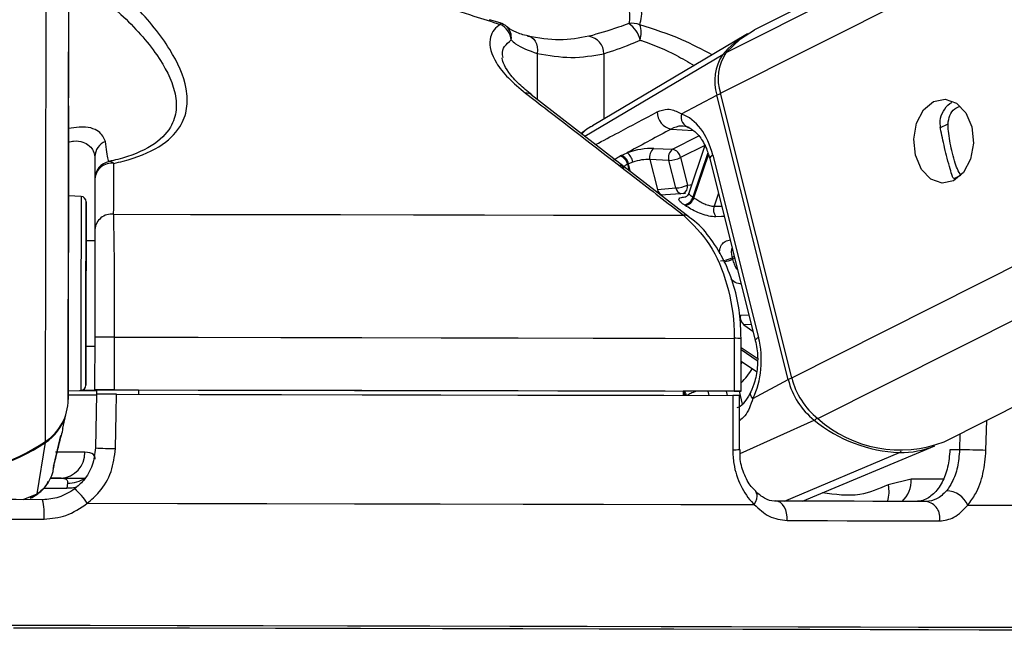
# Model space of a CAD drawing. Header units: millimetres. Extents: x 10 to 10348, y 8 to 8288.
# Tile 10 of 129: x 2090 to 2146, y 3015 to 3051. Entities that reach past the tile are written whole.
import ezdxf

# ---------------------------------------------------------------- set-up
doc = ezdxf.new("R2010")
doc.units = ezdxf.units.MM
doc.layers.add('COMPONENT_GEOMETRY', color=7, linetype='Continuous')
doc.styles.add('SLDTEXTSTYLE0', font='TXT', dxfattribs={"width": 0.75})
doc.dimstyles.new('SLDDIMSTYLE1', dxfattribs={"dimtxt": 75, "dimasz": 3.302, "dimexe": 0, "dimexo": 0.0625, "dimgap": 18.75, "dimtad": 0, "dimtih": 1, "dimtoh": 1, "dimdec": 0, "dimrnd": 1e-09, "dimzin": 12, "dimdsep": 46, "dimtxsty": 'SLDTEXTSTYLE0', "dimsah": 1, "dimcen": 0.09, "dimadec": 0, "dimazin": 3, "dimtfac": 1, "dimtdec": 0, "dimtofl": 0, "dimtmove": 0, "dimatfit": 3, "dimfxl": 1, "dimfrac": 2, "dimtolj": 1, "dimtzin": 12, "dimarcsym": 0})

# ---------------------------------------------------------------- blocks, each defined once
blk = doc.blocks.new('_D_5')
at = {"layer": 'COMPONENT_GEOMETRY', "color": 7}
for p, q in [((3546.338, 3861.899), (417.237, 3861.899)), ((420.412, 3861.899), (420.412, 2365.106)), ((420.412, 749.251), (420.412, 2246.044)), ((3146.615, 749.251), (417.237, 749.251))]:
    blk.add_line(p, q, dxfattribs=at)
for points in [[(420.412, 3861.899), (419.904, 3858.597), (420.92, 3858.597)], [(420.412, 749.251), (420.92, 752.553), (419.904, 752.553)]]:
    blk.add_solid(points, dxfattribs=at)
at = {"layer": 'COMPONENT_GEOMETRY', "color": 7, "insert": (309.579, 2342.724), "char_height": 75, "attachment_point": 1, "style": 'SLDTEXTSTYLE0'}
blk.add_mtext('3113', dxfattribs=at)

msp = doc.modelspace()

# ---------------------------------------------------------------- linework, layer by layer
at = {"color": 8, "linetype": 'Continuous', "lineweight": 25}
for p, q in [((2130.079, 3046.336), (2400.307, 3182.35)), ((2130.407, 3048.653), (2396.131, 3182.399)), ((2134.131, 3030.157), (2435.674, 3181.931)), ((2135.622, 3027.835), (2441.636, 3181.86)), ((2092.98, 3028.922), (2093.18, 3178.601)), ((2091.691, 3026.529), (2091.886, 3172.302)), ((2119.656, 3048.6), (2119.652, 3045.988)), ((2122.359, 3043.889), (2130.206, 3048.534)), ((2123.452, 3048.59), (2123.447, 3044.865)), ((2142.556, 3044.363), (2143.023, 3044.598)), ((2127.268, 3044.3), (2128.525, 3044.211)), ((2127.355, 3043.152), (2128.856, 3043.908)), ((2129.182, 3043.373), (2127.808, 3042.681)), ((2129.357, 3042.946), (2128.51, 3040.435)), ((2128.569, 3040.395), (2129.393, 3042.84)), ((2124.785, 3042.302), (2124.877, 3041.935)), ((2124.963, 3041.868), (2124.846, 3042.332)), ((2124.459, 3042.221), (2124.356, 3042.231)), ((2143.373, 3041.481), (2143.756, 3041.673)), ((2129.961, 3040.649), (2129.715, 3039.917)), ((2129.715, 3039.917), (2130.143, 3039.924)), ((2130.864, 3037.044), (2130.744, 3036.984)), ((2130.766, 3036.898), (2130.886, 3036.958)), ((2131.214, 3033.713), (2131.695, 3033.729)), ((2131.834, 3033.175), (2131.408, 3033.159)), ((2131.408, 3033.159), (2131.925, 3032.812)), ((2131.258, 3031.758), (2132.175, 3031.142)), ((2132.171, 3031.247), (2131.259, 3031.86)), ((2131.257, 3030.947), (2131.327, 3031.054)), ((2129.365, 3029.394), (2129.426, 3029.15)), ((2130.488, 3029.147), (2130.426, 3029.394)), ((2131.136, 3029.394), (2131.32, 3028.66)), ((2131.198, 3025.844), (2135.415, 3027.742)), ((2145.182, 3026.02), (2145.225, 3027.737)), ((2143.701, 3026.97), (2143.679, 3026.058)), ((2133.718, 3023.137), (2140.262, 3025.895)), ((2142.746, 3024.384), (2140.935, 3024.384)), ((2091.576, 3023.871), (2092.907, 3023.869)), ((2090.416, 3023.219), (2091.218, 3023.547)), ((2090.809, 3023.322), (2091.218, 3023.547))]:
    msp.add_line(p, q, dxfattribs=at)
at = {"color": 7, "linetype": 'Continuous', "lineweight": 25}
for p, q in [((2395.191, 3182.41), (2132.018, 3049.948)), ((2142.799, 3026.516), (2451.208, 3181.747)), ((2093.002, 3045.628), (2093.18, 3178.601)), ((2117.541, 3050.343), (2116.945, 3050.523)), ((2131.518, 3049.665), (2122.8, 3044.48)), ((2128.293, 3039.285), (2119.321, 3046.245)), ((2127.87, 3045.159), (2129.88, 3046.23)), ((2133.933, 3030.051), (2129.88, 3046.23)), ((2134.131, 3030.157), (2130.079, 3046.336)), ((2093.002, 3045.628), (2092.98, 3028.922)), ((2124.426, 3042.801), (2124.774, 3042.955)), ((2126.281, 3043.2), (2127.355, 3043.152)), ((2129.186, 3043.366), (2128.272, 3040.656)), ((2094.498, 3042.724), (2094.492, 3037.951)), ((2125.092, 3042.427), (2124.846, 3042.332)), ((2126.066, 3042.562), (2126.49, 3040.872)), ((2127.14, 3042.514), (2126.066, 3042.562)), ((2127.532, 3040.949), (2127.14, 3042.514)), ((2127.808, 3042.681), (2128.2, 3041.116)), ((2129.466, 3042.628), (2132.061, 3032.266)), ((2129.649, 3042.81), (2132.245, 3032.448)), ((2094.497, 3041.477), (2094.493, 3038.583)), ((2126.49, 3040.872), (2127.532, 3040.949)), ((2128.088, 3040.64), (2126.677, 3040.539)), ((2093.711, 3040.467), (2092.995, 3040.505)), ((2094.492, 3037.951), (2093.992, 3037.952)), ((2094.492, 3037.951), (2094.492, 3037.951)), ((2094.485, 3032.464), (2094.481, 3029.464)), ((2095.616, 3029.463), (2095.62, 3032.463)), ((2130.864, 3032.396), (2130.86, 3029.396)), ((2131.255, 3029.395), (2131.259, 3032.395)), ((2093.984, 3031.952), (2094.484, 3031.951)), ((2131.258, 3031.1), (2132.127, 3030.516)), ((2131.923, 3028.979), (2133.933, 3030.051)), ((2092.98, 3029.401), (2093.696, 3029.437)), ((2094.48, 3029.455), (2094.481, 3029.464)), ((2096.981, 3029.452), (2094.48, 3029.455)), ((2094.481, 3029.455), (2094.48, 3029.447)), ((2094.48, 3029.455), (2094.48, 3029.442)), ((2094.48, 3029.447), (2094.589, 3029.447)), ((2094.48, 3029.442), (2094.48, 3029.447)), ((2094.59, 3029.455), (2094.585, 3029.205)), ((2096.98, 3029.458), (2096.98, 3029.211)), ((2127.965, 3029.399), (2127.961, 3029.153)), ((2130.962, 3029.394), (2127.965, 3029.394)), ((2094.585, 3029.213), (2094.528, 3026.161)), ((2131.171, 3026.077), (2131.17, 3029.145)), ((2092.675, 3027.292), (2092.889, 3028.212)), ((2092.173, 3025.246), (2092.567, 3026.878)), ((2092.55, 3026.81), (2092.569, 3026.877)), ((2091.218, 3023.547), (2091.681, 3026.469)), ((2131.171, 3026.077), (2131.171, 3026.077)), ((2134.744, 3023.135), (2142.274, 3026.284)), ((2143.679, 3026.058), (2143.13, 3026.058)), ((2092.115, 3024.884), (2092.156, 3025.061)), ((2092.141, 3025.133), (2092.178, 3025.245)), ((2092.569, 3024.442), (2092.006, 3024.442)), ((2140.935, 3024.384), (2139.62, 3024.066)), ((2092.942, 3024.164), (2092.907, 3023.869)), ((2132.084, 3023.675), (2132.072, 3023.685))]:
    msp.add_line(p, q, dxfattribs=at)
at = {"color": 8, "linetype": 'Continuous', "lineweight": 25, "flags": 128}
for points in [[(2117.54, 3050.34), (2117.548, 3050.336), (2117.554, 3050.325), (2117.559, 3050.308), (2117.561, 3050.285), (2117.562, 3050.256)], [(2129.649, 3042.81), (2129.567, 3042.761), (2129.508, 3042.715), (2129.473, 3042.672), (2129.465, 3042.634), (2129.466, 3042.628)], [(2128.2, 3041.116), (2128.363, 3041.134), (2128.435, 3041.139)], [(2093.711, 3040.467), (2093.711, 3040.465), (2093.711, 3040.238), (2093.71, 3039.651), (2093.709, 3038.743), (2093.707, 3037.577), (2093.705, 3036.233)], [(2130.293, 3039.324), (2130.131, 3039.321), (2129.811, 3039.314)], [(2093.705, 3036.233), (2093.703, 3034.801), (2093.701, 3033.379), (2093.7, 3032.064), (2093.698, 3030.947), (2093.697, 3030.102), (2093.696, 3029.588), (2093.696, 3029.437)], [(2132.245, 3032.448), (2132.163, 3032.399), (2132.104, 3032.352), (2132.069, 3032.309), (2132.06, 3032.271), (2132.061, 3032.265)], [(2131.923, 3028.979), (2131.853, 3029.069), (2131.806, 3029.156), (2131.784, 3029.237), (2131.786, 3029.31), (2131.8, 3029.348)], [(2093.922, 3025.913), (2093.479, 3025.912), (2092.929, 3025.912), (2092.283, 3025.912), (2092.261, 3025.912)], [(2093.453, 3023.921), (2093.21, 3023.876), (2092.907, 3023.869)], [(2132.005, 3022.943), (2132.091, 3023.107), (2132.147, 3023.265), (2132.17, 3023.409), (2132.16, 3023.535), (2132.116, 3023.636), (2132.084, 3023.675)]]:
    msp.add_lwpolyline(points, dxfattribs=at)
at = {"color": 7, "linetype": 'Continuous', "lineweight": 25, "flags": 128}
for points in [[(2119.105, 3049.586), (2119.234, 3049.569), (2119.353, 3049.514), (2119.459, 3049.423), (2119.546, 3049.3), (2119.611, 3049.151), (2119.652, 3048.979), (2119.667, 3048.794), (2119.656, 3048.6)], [(2130.407, 3048.653), (2131.216, 3049.44), (2132.018, 3049.948)], [(2142.204, 3045.875), (2142.859, 3046.011), (2143.501, 3045.783), (2144.031, 3045.224), (2144.37, 3044.42), (2144.465, 3043.493), (2144.302, 3042.585), (2143.906, 3041.834), (2143.337, 3041.354), (2142.681, 3041.218), (2142.039, 3041.446), (2141.509, 3042.005), (2141.17, 3042.809), (2141.076, 3043.736), (2141.239, 3044.644), (2141.635, 3045.395), (2142.204, 3045.875)], [(2092.999, 3043.324), (2092.999, 3043.36), (2092.999, 3043.035), (2092.998, 3042.398), (2092.997, 3041.547), (2092.995, 3040.611), (2092.994, 3039.733), (2092.993, 3039.046), (2092.993, 3038.655), (2092.993, 3038.62), (2092.993, 3038.945), (2092.994, 3039.582), (2092.995, 3040.433), (2092.996, 3041.368), (2092.998, 3042.247), (2092.999, 3042.933), (2092.999, 3043.324)], [(2093.989, 3036.163), (2093.991, 3037.434), (2093.993, 3038.537), (2093.994, 3039.395), (2093.995, 3039.95), (2093.995, 3040.165), (2093.995, 3040.024), (2093.994, 3039.538), (2093.993, 3038.739), (2093.992, 3037.952)], [(2095.563, 3039.457), (2099.928, 3039.45), (2104.236, 3039.443), (2108.471, 3039.435), (2112.616, 3039.428), (2116.656, 3039.42), (2120.573, 3039.412), (2124.353, 3039.404), (2127.982, 3039.395)], [(2093.992, 3037.952), (2093.992, 3038.087), (2093.992, 3038.251), (2093.992, 3038.058), (2093.991, 3037.528), (2093.99, 3036.719), (2093.989, 3035.718)], [(2093.984, 3031.952), (2093.983, 3031.367), (2093.982, 3030.508), (2093.981, 3029.953), (2093.981, 3029.738), (2093.981, 3029.879), (2093.982, 3030.365), (2093.983, 3031.164), (2093.984, 3032.221), (2093.986, 3033.464), (2093.988, 3034.808), (2093.989, 3036.163)], [(2093.989, 3035.718), (2093.987, 3034.634), (2093.986, 3033.585), (2093.985, 3032.684), (2093.984, 3032.028), (2093.984, 3031.69), (2093.984, 3031.704), (2093.984, 3031.952)], [(2095.62, 3032.463), (2100.373, 3032.456), (2105.064, 3032.448), (2109.675, 3032.44), (2114.186, 3032.432), (2118.578, 3032.423), (2122.833, 3032.414), (2126.935, 3032.405), (2130.864, 3032.396)], [(2093.628, 3029.434), (2094.331, 3029.434), (2094.589, 3029.434)], [(2095.616, 3029.463), (2100.369, 3029.456), (2105.06, 3029.448), (2109.671, 3029.44), (2114.182, 3029.432), (2118.574, 3029.423), (2122.829, 3029.414), (2126.931, 3029.405), (2130.86, 3029.396)], [(2096.98, 3029.458), (2101.135, 3029.451), (2105.237, 3029.444), (2109.272, 3029.437), (2113.225, 3029.43), (2117.084, 3029.422), (2120.835, 3029.415), (2124.467, 3029.407), (2127.965, 3029.399)], [(2130.86, 3029.396), (2131.015, 3029.396), (2131.136, 3029.396), (2131.216, 3029.395), (2131.253, 3029.395), (2131.245, 3029.395), (2131.192, 3029.394), (2131.096, 3029.394), (2130.962, 3029.394)], [(2095.663, 3026.126), (2095.701, 3028.125), (2095.722, 3029.213)], [(2095.722, 3029.213), (2100.447, 3029.206), (2105.112, 3029.198), (2109.696, 3029.19), (2114.181, 3029.182), (2118.549, 3029.173), (2122.782, 3029.164), (2126.863, 3029.156), (2130.774, 3029.147)], [(2130.774, 3029.147), (2130.775, 3027.147), (2130.776, 3026.059)], [(2091.966, 3024.435), (2092.961, 3024.434), (2093.955, 3024.434)], [(2091.524, 3023.218), (2090.013, 3023.22), (2088.501, 3023.222), (2086.987, 3023.224), (2085.472, 3023.226), (2083.958, 3023.228), (2082.444, 3023.23), (2080.931, 3023.232), (2079.42, 3023.234)], [(2094.061, 3023.016), (2099.203, 3023.008), (2104.278, 3022.999), (2109.262, 3022.991), (2114.132, 3022.982), (2118.863, 3022.972), (2123.434, 3022.963), (2127.821, 3022.953), (2132.005, 3022.943)], [(2133.872, 3022.03), (2133.872, 3022.24), (2133.845, 3022.445), (2133.79, 3022.637), (2133.711, 3022.806), (2133.611, 3022.947), (2133.494, 3023.052), (2133.365, 3023.117), (2133.23, 3023.139)], [(2141.789, 3023.116), (2140.797, 3023.119), (2139.783, 3023.121), (2138.745, 3023.124), (2137.685, 3023.127), (2136.603, 3023.13), (2135.5, 3023.133), (2134.375, 3023.136), (2133.23, 3023.139)], [(2144.153, 3022.911), (2147.24, 3022.901), (2150.029, 3022.891), (2152.507, 3022.882), (2154.663, 3022.873), (2156.484, 3022.864), (2157.964, 3022.855), (2159.094, 3022.847), (2159.869, 3022.839)], [(2079.337, 3022.127), (2080.868, 3022.125), (2082.401, 3022.123), (2083.936, 3022.122), (2085.471, 3022.119), (2087.006, 3022.117), (2088.54, 3022.115), (2090.073, 3022.113), (2091.604, 3022.111)], [(2133.872, 3022.03), (2135.032, 3022.028), (2136.172, 3022.025), (2137.29, 3022.022), (2138.387, 3022.019), (2139.461, 3022.016), (2140.512, 3022.013), (2141.541, 3022.01), (2142.545, 3022.007)], [(2157.363, 3015.875), (2157.268, 3015.879), (2156.83, 3015.886), (2156.045, 3015.894), (2154.916, 3015.902), (2153.449, 3015.911), (2151.65, 3015.919), (2149.529, 3015.928), (2147.096, 3015.938), (2144.363, 3015.947), (2141.342, 3015.956), (2138.05, 3015.966), (2134.501, 3015.975), (2130.713, 3015.985), (2126.705, 3015.994), (2122.496, 3016.004), (2118.106, 3016.013), (2113.557, 3016.022), (2108.872, 3016.031), (2104.073, 3016.039), (2099.182, 3016.047), (2094.225, 3016.055), (2089.226, 3016.062)], [(2156.494, 3015.721), (2156.856, 3015.727), (2156.9, 3015.734), (2156.589, 3015.741), (2155.923, 3015.748), (2154.906, 3015.756), (2153.543, 3015.765), (2151.841, 3015.773), (2149.809, 3015.782), (2147.456, 3015.792), (2144.794, 3015.801), (2141.836, 3015.81), (2138.598, 3015.82), (2135.095, 3015.83), (2131.344, 3015.839), (2127.365, 3015.849), (2123.177, 3015.858), (2118.802, 3015.867), (2114.26, 3015.876), (2109.574, 3015.885), (2104.769, 3015.894), (2099.868, 3015.902), (2094.894, 3015.91), (2089.874, 3015.917)], [(2147.534, 3015.792), (2144.869, 3015.801), (2141.907, 3015.81), (2138.665, 3015.82), (2135.157, 3015.83), (2131.402, 3015.839), (2127.418, 3015.849), (2123.225, 3015.858), (2118.844, 3015.867), (2114.296, 3015.876), (2109.605, 3015.885), (2104.794, 3015.894), (2099.886, 3015.902), (2094.906, 3015.91), (2089.88, 3015.917)]]:
    msp.add_lwpolyline(points, dxfattribs=at)
at = {"color": 7, "linetype": 'Continuous', "lineweight": 25}
for centre, radius, start, end in [((2117.258, 3049.381), 1, 49.1592, 73.5582), ((2117.076, 3049.264), 1.104, 6.0213, 63.8749), ((2125.074, 3049.286), 1.034, 66.5263, 101.7862), ((2124.079, 3049.069), 1.458, 11.534, 57.5035), ((2124.276, 3049.767), 1.297, 341.7362, 21.1343), ((2122.44, 3048.576), 1.013, 0.7982, 81.2262), ((2134.101, 3045.34), 5.037, 119.4897, 140.6357), ((2132.391, 3047.05), 2.642, 145.8056, 198.0718), ((2132.603, 3047.16), 2.656, 145.7938, 198.0743), ((2127.453, 3045.25), 0.968, 178.4557, 258.9803), ((2128.441, 3044.977), 0.599, 162.3667, 256.1568), ((2095.452, 3042.711), 0.954, 111.8481, 179.2229), ((2124.311, 3042.317), 0.788, 7.9774, 54.0135), ((2126.647, 3042.722), 0.602, 127.4012, 195.3471), ((2127.721, 3042.674), 0.602, 127.4129, 195.3354), ((2127.224, 3042.573), 0.594, 10.4637, 77.2671), ((2095.496, 3041.476), 1, 101.2826, 179.9049), ((2095.449, 3041.404), 0.955, 82.5887, 175.6135), ((2095.32, 3042.103), 0.354, 44.6927, 93.2143), ((2124.184, 3042.185), 0.613, 11.0118, 72.667), ((2124.245, 3042.216), 0.612, 10.9983, 72.8299), ((2127.051, 3044.292), 1.78, 272.8581, 295.1617), ((2127.443, 3042.726), 1.779, 272.8547, 295.1651), ((2093.695, 3040.167), 0.3, 359.923, 86.923), ((2127.899, 3040.605), 0.635, 281.5125, 344.4583), ((2127.953, 3040.577), 0.642, 281.3759, 343.6243), ((2126.301, 3037.08), 4.017, 55.6198, 56.628), ((2126.164, 3037.152), 3.388, 55.575, 56.6727), ((2130.362, 3039.711), 0.679, 162.3815, 215.7966), ((2095.444, 3038.51), 0.954, 82.8803, 175.6126), ((2129.988, 3038.556), 1.745, 272.9301, 295.6842), ((2117.219, 3033.558), 13.952, 13.8469, 14.2133), ((2131.811, 3033.611), 0.605, 170.2388, 228.2439), ((2095.018, 2812.92), 219.544, 89.84285, 90.1391), ((2138.044, 3031.059), 4.233, 193.7821, 231.5999), ((2138.265, 3031.171), 4.256, 193.7854, 231.6057), ((2093.681, 3029.737), 0.3, 272.923, 359.923), ((2093.84, 3096.995), 67.556, 269.89398, 270.54322), ((2095.001, 2807.289), 222.176, 89.8416, 90.13433), ((2090.084, 3028.938), 2.896, 303.7015, 359.6821), ((2093.375, 3219.85), 190.662, 269.87653, 270.36365), ((2090.064, 3028.881), 2.904, 303.8334, 340.8327), ((2140.634, 3034.158), 8.271, 230.8735, 267.4208), ((2140.28, 3032.998), 6.954, 227.9447, 291.2376), ((2085.489, 3035.758), 11.119, 235.9435, 303.9026), ((2085.501, 3035.652), 11.069, 269.8582, 303.9409), ((2095.753, 3047.429), 21.304, 266.7013, 269.7574), ((2140.312, 3031.037), 5.142, 269.4359, 292.4256), ((2137.768, 2755.843), 270.279, 88.42798, 88.74678), ((2092.495, 3025.867), 1.427, 272.9688, 1.8427), ((2091.141, 3021.156), 3.462, 32.4932, 50.5273), ((2142.883, 3022.33), 1.396, 24.5682, 87.5785), ((2088.06, 3022.411), 3.556, 355.1602, 13.1159), ((2141.632, 3022.196), 0.933, 348.3349, 80.3089)]:
    msp.add_arc(centre, radius, start, end, dxfattribs=at)
at = {"color": 8, "linetype": 'Continuous', "lineweight": 25}
for centre, radius, start, end in [((2117.355, 3049.521), 0.831, 350.2765, 47.9069), ((2130.31, 3048.345), 0.216, 83.4309, 118.7968), ((2119.058, 3045.894), 0.453, 53.0803, 98.0837), ((2130.27, 3045.473), 0.852, 102.4258, 117.2331), ((2126.917, 3040.957), 0.436, 191.3092, 250.7041), ((2127.956, 3041.033), 0.432, 191.1916, 252.5668), ((2127.766, 3041.031), 0.442, 295.0562, 11.115), ((2128.036, 3038.951), 0.447, 52.1922, 96.9774), ((2130.004, 3038.568), 1.836, 279.3064, 294.5362), ((2130.854, 2981.513), 50.884, 89.5442, 89.9887), ((2127.282, 3033.62), 5.473, 316.5554, 327.4215), ((2134.394, 3029.096), 1.06, 103.8916, 115.7863), ((2127.356, 3028.915), 0.827, 16.7146, 35.4332), ((2127.378, 3028.934), 0.733, 17.0567, 36.3209), ((2135.196, 3028.172), 0.483, 296.9726, 321.5511), ((2091.556, 3026.461), 0.125, 3.5438, 25.2991), ((2130.868, 3028.459), 2.402, 267.7884, 277.2487), ((2140.168, 3026.098), 0.223, 294.8058, 330.2092), ((2093.025, 3025.729), 1.567, 266.9598, 306.2423), ((2139.288, 3024.325), 1.648, 312.9918, 2.0491), ((2138.188, 3023.67), 1.486, 338.3534, 15.4485)]:
    msp.add_arc(centre, radius, start, end, dxfattribs=at)
at = {"color": 7, "linetype": 'Continuous', "lineweight": 25}
for centre, major_axis, ratio, start_param, end_param in [((2127.325, 3041.571), (-0.074, 3.691), 0.67203, 5.041113, 6.031779), ((2125.402, 3042.728), (1.371, 0.289), 0.275199, 0.817972, 1.987666), ((2125.501, 3042.257), (0.886, 0.167), 0.295197, 0.825137, 1.99483), ((2129.921, 3031.209), (-0.074, 3.691), 0.67203, 4.050448, 5.041113)]:
    msp.add_ellipse(centre, major_axis=major_axis, ratio=ratio, start_param=start_param, end_param=end_param, dxfattribs=at)
at = {"color": 8, "linetype": 'Continuous', "lineweight": 25}
msp.add_ellipse((2125.44, 3042.226), major_axis=(0.886, 0.167), ratio=0.295197, start_param=2.811036, end_param=3.159145, dxfattribs=at)
at = {"color": 7, "linetype": 'Continuous', "lineweight": 25}
for points, knots in [([(2095.572, 3042.352), (2095.749, 3042.393), (2096.741, 3042.623), (2098.271, 3043.244), (2099.381, 3044.325), (2099.786, 3045.468), (2099.732, 3046.946), (2098.834, 3048.923), (2096.889, 3051.326), (2095.031, 3052.887), (2094.091, 3053.676)], [0, 0, 0, 0, 0.024025, 0.134639, 0.244509, 0.33263, 0.423981, 0.601094, 0.798254, 1, 1, 1, 1]), ([(2108.583, 3053.649), (2109.773, 3053.138), (2112.18, 3052.103), (2115.24, 3050.966), (2117.055, 3050.411), (2117.562, 3050.256)], [0, 0, 0, 0, 0.413471, 0.836282, 1, 1, 1, 1]), ([(2125.486, 3050.235), (2125.531, 3050.388), (2125.69, 3050.928), (2125.362, 3052.054), (2124.658, 3053.084), (2124.301, 3053.607)], [0, 0, 0, 0, 0.163705, 0.575616, 1, 1, 1, 1]), ([(2093.306, 3053.025), (2094.236, 3052.301), (2096.093, 3050.855), (2098.076, 3048.62), (2099.046, 3046.775), (2099.18, 3045.393), (2098.861, 3044.324), (2097.849, 3043.302), (2096.406, 3042.714), (2095.468, 3042.495), (2095.301, 3042.456)], [0, 0, 0, 0, 0.202799, 0.405178, 0.583303, 0.67249, 0.761399, 0.868871, 0.976542, 1, 1, 1, 1]), ([(2123.398, 3053.46), (2123.776, 3052.985), (2124.54, 3052.024), (2124.98, 3050.963), (2124.888, 3050.443), (2124.863, 3050.298)], [0, 0, 0, 0, 0.414625, 0.838125, 1, 1, 1, 1]), ([(2117.562, 3050.256), (2117.533, 3050.237), (2117.199, 3050.019), (2116.807, 3049.367), (2117.126, 3048.278), (2117.957, 3047.209), (2118.649, 3046.631), (2118.995, 3046.342)], [0, 0, 0, 0, 0.02429, 0.282765, 0.612987, 0.806483, 1, 1, 1, 1]), ([(2119.215, 3049.579), (2119.157, 3049.591), (2118.806, 3049.663), (2118.326, 3049.853), (2117.978, 3050.064), (2117.914, 3050.136), (2117.914, 3050.137)], [0, 0, 0, 0, 0.088979, 0.535107, 0.997964, 1, 1, 1, 1]), ([(2124.863, 3050.298), (2124.669, 3050.228), (2123.831, 3049.924), (2123.132, 3049.727), (2122.594, 3049.577)], [0, 0, 0, 0, 0.231548, 1, 1, 1, 1]), ([(2122.594, 3049.577), (2122.046, 3049.477), (2120.932, 3049.275), (2119.72, 3049.481), (2119.105, 3049.586)], [0, 0, 0, 0, 0.492394, 1, 1, 1, 1]), ([(2118.174, 3049.38), (2118.255, 3049.304), (2118.604, 3048.977), (2119.199, 3048.764), (2119.656, 3048.6)], [0, 0, 0, 0, 0.23189, 1, 1, 1, 1]), ([(2123.452, 3048.59), (2123.943, 3048.751), (2124.582, 3048.961), (2125.333, 3049.285), (2125.508, 3049.361)], [0, 0, 0, 0, 0.768085, 1, 1, 1, 1]), ([(2119.656, 3048.6), (2120.304, 3048.491), (2121.619, 3048.268), (2122.835, 3048.482), (2123.452, 3048.59)], [0, 0, 0, 0, 0.492737, 1, 1, 1, 1]), ([(2119.342, 3046.258), (2119.094, 3046.457), (2118.547, 3046.894), (2118.004, 3047.534), (2117.702, 3048.065), (2117.664, 3048.327), (2117.67, 3048.356), (2117.67, 3048.358)], [0, 0, 0, 0, 0.22096, 0.486752, 0.741153, 0.989669, 1, 1, 1, 1]), ([(2118.995, 3046.342), (2119.409, 3046.023), (2121.479, 3044.427), (2124.475, 3042.112), (2127.055, 3040.113), (2127.982, 3039.395)], [0, 0, 0, 0, 0.138097, 0.690492, 1, 1, 1, 1]), ([(2142.596, 3044.32), (2142.582, 3044.523), (2142.552, 3044.929), (2142.818, 3045.452), (2143.074, 3045.763), (2143.243, 3045.821), (2143.244, 3045.821)], [0, 0, 0, 0, 0.329334, 0.658159, 0.99686, 1, 1, 1, 1]), ([(2126.486, 3045.276), (2126.684, 3045.351), (2126.945, 3045.45), (2127.396, 3045.407), (2127.664, 3045.266), (2127.87, 3045.159)], [0, 0, 0, 0, 0.417871, 0.554002, 1, 1, 1, 1]), ([(2143.023, 3044.598), (2143.045, 3044.762), (2143.09, 3045.089), (2143.353, 3045.447), (2143.59, 3045.55), (2143.685, 3045.591)], [0, 0, 0, 0, 0.376025, 0.75157, 1, 1, 1, 1]), ([(2143.756, 3041.673), (2143.688, 3041.78), (2143.562, 3041.976), (2143.39, 3042.482), (2143.238, 3043.05), (2143.118, 3043.64), (2143.039, 3044.163), (2143.028, 3044.462), (2143.023, 3044.598)], [0, 0, 0, 0, 0.20462, 0.376331, 0.548836, 0.703358, 0.864291, 1, 1, 1, 1]), ([(2122.827, 3044.485), (2122.743, 3044.442), (2122.503, 3044.321), (2122.29, 3044.156), (2122.152, 3044.049)], [0, 0, 0, 0, 0.3524235, 1, 1, 1, 1]), ([(2127.268, 3044.3), (2126.469, 3043.869), (2125.637, 3043.421), (2124.807, 3042.973), (2124.774, 3042.955)], [0, 0, 0, 0, 0.961067, 1, 1, 1, 1]), ([(2128.298, 3044.396), (2128.148, 3044.437), (2127.8, 3044.533), (2127.461, 3044.385), (2127.268, 3044.3)], [0, 0, 0, 0, 0.42978, 1, 1, 1, 1]), ([(2128.193, 3044.419), (2128.264, 3044.388), (2128.474, 3044.298), (2128.86, 3043.959), (2129.245, 3043.355), (2129.399, 3042.846), (2129.466, 3042.628)], [0, 0, 0, 0, 0.1515531, 0.4466077, 0.7626684, 1, 1, 1, 1]), ([(2143.275, 3041.612), (2143.232, 3041.743), (2143.147, 3042.007), (2142.988, 3042.599), (2142.833, 3043.231), (2142.699, 3043.817), (2142.63, 3044.153), (2142.596, 3044.32)], [0, 0, 0, 0, 0.2220831, 0.4457761, 0.6401581, 0.8216759, 1, 1, 1, 1]), ([(2095.301, 3042.456), (2095.281, 3042.487), (2095.211, 3042.6), (2095.145, 3043.177), (2095.097, 3043.596)], [0, 0, 0, 0, 0.275165, 1, 1, 1, 1]), ([(2094.498, 3042.724), (2094.498, 3042.394), (2094.497, 3041.729), (2094.497, 3041.562), (2094.497, 3041.477)], [0, 0, 0, 0, 0.495307, 1, 1, 1, 1]), ([(2095.563, 3039.457), (2095.564, 3039.777), (2095.567, 3040.742), (2095.57, 3041.706), (2095.572, 3042.352)], [0, 0, 0, 0, 0.33097, 1, 1, 1, 1]), ([(2124.021, 3042.549), (2124.046, 3042.569), (2124.138, 3042.642), (2124.27, 3042.716), (2124.366, 3042.77)], [0, 0, 0, 0, 0.2744128, 1, 1, 1, 1]), ([(2124.366, 3042.77), (2124.371, 3042.772), (2124.391, 3042.783), (2124.411, 3042.793), (2124.426, 3042.801)], [0, 0, 0, 0, 0.23694, 1, 1, 1, 1]), ([(2124.396, 3042.277), (2124.394, 3042.278), (2124.386, 3042.281), (2124.437, 3042.255), (2124.522, 3042.172), (2124.538, 3042.085), (2124.543, 3042.052)], [0, 0, 0, 0, 0.0944471, 0.3931911, 0.7728712, 1, 1, 1, 1]), ([(2124.785, 3042.302), (2124.724, 3042.266), (2124.639, 3042.216), (2124.598, 3042.167), (2124.586, 3042.153)], [0, 0, 0, 0, 0.718838, 1, 1, 1, 1]), ([(2124.846, 3042.332), (2124.831, 3042.325), (2124.81, 3042.315), (2124.79, 3042.304), (2124.785, 3042.302)], [0, 0, 0, 0, 0.763263, 1, 1, 1, 1]), ([(2143.373, 3041.481), (2143.346, 3041.501), (2143.299, 3041.536), (2143.282, 3041.589), (2143.275, 3041.612)], [0, 0, 0, 0, 0.5718688, 1, 1, 1, 1]), ([(2128.266, 3040.659), (2128.245, 3040.608), (2128.204, 3040.51), (2128.11, 3040.44), (2128.067, 3040.422), (2128.071, 3040.423), (2128.072, 3040.423)], [0, 0, 0, 0, 0.337254, 0.651918, 0.898506, 1, 1, 1, 1]), ([(2128.026, 3039.983), (2127.978, 3040.016), (2127.843, 3040.109), (2127.714, 3040.238), (2127.705, 3040.346), (2127.832, 3040.418), (2128.021, 3040.441), (2128.117, 3040.453)], [0, 0, 0, 0, 0.116741, 0.333014, 0.551895, 0.773809, 1, 1, 1, 1]), ([(2128.569, 3040.395), (2128.639, 3040.349), (2128.779, 3040.255), (2129.045, 3040.103), (2129.323, 3039.979), (2129.554, 3039.918), (2129.674, 3039.917), (2129.715, 3039.917)], [0, 0, 0, 0, 0.219824, 0.440373, 0.663121, 0.885396, 1, 1, 1, 1]), ([(2129.811, 3039.314), (2129.749, 3039.316), (2129.565, 3039.319), (2129.215, 3039.395), (2128.791, 3039.552), (2128.387, 3039.751), (2128.181, 3039.882), (2128.08, 3039.947)], [0, 0, 0, 0, 0.119557, 0.349311, 0.573048, 0.788452, 1, 1, 1, 1]), ([(2095.62, 3032.463), (2095.62, 3033.357), (2095.619, 3035.143), (2095.601, 3037.516), (2095.58, 3038.849), (2095.565, 3039.375), (2095.563, 3039.457)], [0, 0, 0, 0, 0.313657, 0.627144, 0.94163, 1, 1, 1, 1]), ([(2127.982, 3039.395), (2128.502, 3038.883), (2129.543, 3037.859), (2130.539, 3035.493), (2130.852, 3033.574), (2130.863, 3032.538), (2130.864, 3032.396)], [0, 0, 0, 0, 0.317083, 0.634492, 0.949901, 1, 1, 1, 1]), ([(2131.249, 3032.395), (2131.235, 3032.876), (2131.205, 3033.887), (2130.874, 3035.378), (2130.333, 3036.807), (2129.568, 3038.05), (2128.874, 3038.89), (2128.398, 3039.208), (2128.29, 3039.28)], [0, 0, 0, 0, 0.173692, 0.36452, 0.557243, 0.749855, 0.943083, 1, 1, 1, 1]), ([(2094.493, 3038.583), (2094.493, 3038.511), (2094.492, 3038.051), (2094.491, 3036.885), (2094.488, 3034.809), (2094.486, 3033.245), (2094.485, 3032.464)], [0, 0, 0, 0, 0.058446, 0.373082, 0.686519, 1, 1, 1, 1]), ([(2132.061, 3032.266), (2132.094, 3032.114), (2132.192, 3031.663), (2132.215, 3030.855), (2132.077, 3029.993), (2131.883, 3029.543), (2131.8, 3029.349)], [0, 0, 0, 0, 0.153995, 0.459572, 0.765712, 1, 1, 1, 1]), ([(2095.722, 3029.213), (2095.609, 3029.213), (2095.383, 3029.214), (2095.062, 3029.214), (2094.804, 3029.214), (2094.621, 3029.214), (2094.597, 3029.214), (2094.585, 3029.213)], [0, 0, 0, 0, 0.1975506, 0.3951194, 0.592699, 0.7903018, 1, 1, 1, 1]), ([(2131.158, 3029.145), (2131.158, 3029.145), (2131.157, 3029.145), (2131.03, 3029.146), (2130.861, 3029.146), (2130.774, 3029.147)], [0, 0, 0, 0, 0.2463462, 0.6119541, 1, 1, 1, 1]), ([(2131.799, 3029.353), (2131.782, 3029.318), (2131.669, 3029.079), (2131.437, 3028.744), (2131.213, 3028.495), (2131.042, 3028.456), (2131.002, 3028.446)], [0, 0, 0, 0, 0.068748, 0.457865, 0.874388, 1, 1, 1, 1]), ([(2092.668, 3027.293), (2092.663, 3027.262), (2092.623, 3026.996), (2092.584, 3026.897), (2092.55, 3026.81)], [0, 0, 0, 0, 0.113103, 1, 1, 1, 1]), ([(2092.55, 3026.81), (2092.484, 3026.535), (2092.35, 3025.979), (2092.211, 3025.418), (2092.141, 3025.133)], [0, 0, 0, 0, 0.493243, 1, 1, 1, 1]), ([(2094.528, 3026.161), (2094.488, 3025.828), (2094.409, 3025.161), (2093.942, 3024.355), (2093.517, 3023.982), (2093.342, 3023.828)], [0, 0, 0, 0, 0.3700087, 0.7403389, 1, 1, 1, 1]), ([(2094.061, 3023.016), (2094.298, 3023.22), (2094.871, 3023.717), (2095.502, 3024.791), (2095.61, 3025.681), (2095.663, 3026.126)], [0, 0, 0, 0, 0.260359, 0.630689, 1, 1, 1, 1]), ([(2130.776, 3026.059), (2130.789, 3025.794), (2130.824, 3025.079), (2131.187, 3023.977), (2131.681, 3023.262), (2131.983, 3022.965), (2132.005, 3022.943)], [0, 0, 0, 0, 0.220488, 0.593644, 0.970346, 1, 1, 1, 1]), ([(2132.097, 3023.706), (2132.007, 3023.785), (2131.731, 3024.026), (2131.396, 3024.701), (2131.174, 3025.455), (2131.194, 3025.927), (2131.2, 3026.077)], [0, 0, 0, 0, 0.166643, 0.508535, 0.844521, 1, 1, 1, 1]), ([(2143.13, 3026.058), (2143.102, 3025.723), (2143.045, 3025.054), (2142.705, 3024.169), (2142.215, 3023.505), (2141.679, 3023.162), (2141.325, 3023.128), (2141.189, 3023.116)], [0, 0, 0, 0, 0.215299, 0.430554, 0.646478, 0.863765, 1, 1, 1, 1]), ([(2143.679, 3026.058), (2143.65, 3025.724), (2143.593, 3025.057), (2143.308, 3024.252), (2143.049, 3023.879), (2142.942, 3023.725)], [0, 0, 0, 0, 0.370011, 0.740321, 1, 1, 1, 1]), ([(2094.516, 3025.532), (2094.501, 3025.628), (2094.465, 3025.858), (2094.122, 3025.893), (2093.922, 3025.913)], [0, 0, 0, 0, 0.416454, 1, 1, 1, 1]), ([(2144.153, 3022.911), (2144.303, 3023.116), (2144.667, 3023.612), (2145.067, 3024.685), (2145.144, 3025.576), (2145.182, 3026.02)], [0, 0, 0, 0, 0.260349, 0.630692, 1, 1, 1, 1]), ([(2092.154, 3025.052), (2092.156, 3025.057), (2092.166, 3025.092), (2092.171, 3025.143), (2092.175, 3025.19), (2092.175, 3025.208), (2092.175, 3025.215)], [0, 0, 0, 0, 0.077869, 0.458199, 0.784761, 1, 1, 1, 1]), ([(2092.569, 3024.442), (2092.683, 3024.431), (2092.822, 3024.418), (2092.937, 3024.32), (2092.94, 3024.233), (2092.942, 3024.164)], [0, 0, 0, 0, 0.4778068, 0.5837385, 1, 1, 1, 1]), ([(2090.826, 3023.295), (2090.951, 3023.363), (2091.161, 3023.476), (2091.469, 3023.737), (2091.725, 3023.978), (2091.816, 3024.205), (2091.842, 3024.27)], [0, 0, 0, 0, 0.2997435, 0.4992404, 0.8584957, 1, 1, 1, 1]), ([(2093.342, 3023.828), (2093.052, 3023.646), (2092.495, 3023.295), (2091.839, 3023.243), (2091.524, 3023.218)], [0, 0, 0, 0, 0.5194552, 1, 1, 1, 1]), ([(2133.232, 3023.144), (2133.204, 3023.143), (2132.988, 3023.133), (2132.612, 3023.24), (2132.252, 3023.536), (2132.084, 3023.675)], [0, 0, 0, 0, 0.073147, 0.565922, 1, 1, 1, 1]), ([(2142.942, 3023.725), (2142.759, 3023.543), (2142.407, 3023.192), (2141.989, 3023.14), (2141.789, 3023.116)], [0, 0, 0, 0, 0.519426, 1, 1, 1, 1]), ([(2091.604, 3022.111), (2092.031, 3022.149), (2092.93, 3022.23), (2093.672, 3022.745), (2094.061, 3023.016)], [0, 0, 0, 0, 0.475844, 1, 1, 1, 1]), ([(2132.005, 3022.943), (2132.278, 3022.69), (2132.839, 3022.168), (2133.521, 3022.077), (2133.872, 3022.03)], [0, 0, 0, 0, 0.485311, 1, 1, 1, 1]), ([(2142.545, 3022.007), (2142.826, 3022.045), (2143.414, 3022.125), (2143.899, 3022.641), (2144.153, 3022.911)], [0, 0, 0, 0, 0.475877, 1, 1, 1, 1])]:
    msp.add_open_spline(points, degree=3, knots=knots, dxfattribs=at)
at = {"color": 8, "linetype": 'Continuous', "lineweight": 25}
for points, knots in [([(2129.606, 3048.528), (2129.037, 3048.826), (2127.696, 3049.528), (2126.293, 3049.977), (2125.486, 3050.235)], [0, 0, 0, 0, 0.424683, 1, 1, 1, 1]), ([(2117.718, 3048.372), (2117.703, 3048.425), (2117.583, 3048.859), (2117.898, 3049.137), (2118.174, 3049.38)], [0, 0, 0, 0, 0.123395, 1, 1, 1, 1]), ([(2125.508, 3049.361), (2125.564, 3049.342), (2126.232, 3049.118), (2127.315, 3048.675), (2128.24, 3048.117), (2128.576, 3047.915)], [0, 0, 0, 0, 0.055943, 0.657674, 1, 1, 1, 1]), ([(2122.969, 3043.415), (2123.409, 3043.647), (2124.58, 3044.266), (2125.754, 3044.888), (2126.486, 3045.276)], [0, 0, 0, 0, 0.375706, 1, 1, 1, 1]), ([(2095.097, 3043.596), (2095.007, 3043.799), (2094.825, 3044.21), (2093.974, 3044.494), (2093.199, 3044.363), (2092.984, 3044.327)], [0, 0, 0, 0, 0.413824, 0.837497, 1, 1, 1, 1]), ([(2122.8, 3044.481), (2122.791, 3044.477), (2122.559, 3044.368), (2122.364, 3044.196), (2122.177, 3044.03)], [0, 0, 0, 0, 0.039073, 1, 1, 1, 1]), ([(2092.983, 3043.57), (2093.087, 3043.589), (2093.641, 3043.693), (2093.975, 3043.507), (2094.396, 3043.19), (2094.449, 3042.949), (2094.498, 3042.724)], [0, 0, 0, 0, 0.097082, 0.517746, 0.547704, 1, 1, 1, 1]), ([(2128.275, 3040.655), (2128.277, 3040.637), (2128.28, 3040.6), (2128.382, 3040.521), (2128.477, 3040.457), (2128.51, 3040.435)], [0, 0, 0, 0, 0.374631, 0.77963, 1, 1, 1, 1]), ([(2130.036, 3037.208), (2130.033, 3037.277), (2130.026, 3037.476), (2130.134, 3037.722), (2130.339, 3037.932), (2130.548, 3037.973), (2130.654, 3037.993)], [0, 0, 0, 0, 0.1479678, 0.4276204, 0.7111107, 1, 1, 1, 1]), ([(2130.739, 3037.544), (2130.723, 3037.497), (2130.685, 3037.385), (2130.699, 3037.182), (2130.733, 3037.036), (2130.744, 3036.984)], [0, 0, 0, 0, 0.317715, 0.759595, 1, 1, 1, 1]), ([(2130.766, 3036.898), (2130.795, 3036.802), (2130.852, 3036.612), (2130.955, 3036.398), (2131.034, 3036.314), (2131.052, 3036.295)], [0, 0, 0, 0, 0.435846, 0.873057, 1, 1, 1, 1]), ([(2131.28, 3035.492), (2131.22, 3035.499), (2131.044, 3035.521), (2130.836, 3035.603), (2130.713, 3035.728), (2130.69, 3035.751)], [0, 0, 0, 0, 0.296674, 0.86661, 1, 1, 1, 1]), ([(2128.701, 3029.394), (2128.642, 3029.371), (2128.489, 3029.311), (2128.3, 3029.216), (2128.19, 3029.16), (2128.151, 3029.14)], [0, 0, 0, 0, 0.283729, 0.747601, 1, 1, 1, 1]), ([(2131.923, 3028.979), (2131.795, 3028.606), (2131.613, 3028.073), (2131.273, 3027.795), (2131.17, 3027.712)], [0, 0, 0, 0, 0.700137, 1, 1, 1, 1]), ([(2092.141, 3025.133), (2092.132, 3025.036), (2092.122, 3024.916), (2092.145, 3025.039), (2092.149, 3025.062)], [0, 0, 0, 0, 0.812715, 1, 1, 1, 1]), ([(2092.109, 3024.885), (2092.105, 3024.859), (2092.074, 3024.671), (2091.92, 3024.323), (2091.633, 3023.881), (2091.353, 3023.656), (2091.218, 3023.547)], [0, 0, 0, 0, 0.048646, 0.347919, 0.684855, 1, 1, 1, 1]), ([(2139.62, 3024.066), (2139.087, 3023.837), (2137.865, 3023.313), (2136.601, 3023.505), (2135.889, 3023.613)], [0, 0, 0, 0, 0.436719, 1, 1, 1, 1])]:
    msp.add_open_spline(points, degree=3, knots=knots, dxfattribs=at)

# ---------------------------------------------------------------- dimensions: what is measured, and where the dimension line sits
at = {"layer": 'COMPONENT_GEOMETRY', "color": 7}
dim = msp.add_linear_dim(base=(420.412, 3861.899), p1=(3147.885, 749.251), p2=(3547.608, 3861.899), angle=90, dimstyle='SLDDIMSTYLE1', dxfattribs=at)
dim.commit()
dim.dimension.update_dxf_attribs({"geometry": '_D_5', "text_midpoint": (420.412, 2305.575), "dimtype": 160})

doc.saveas('drawing.dxf')
